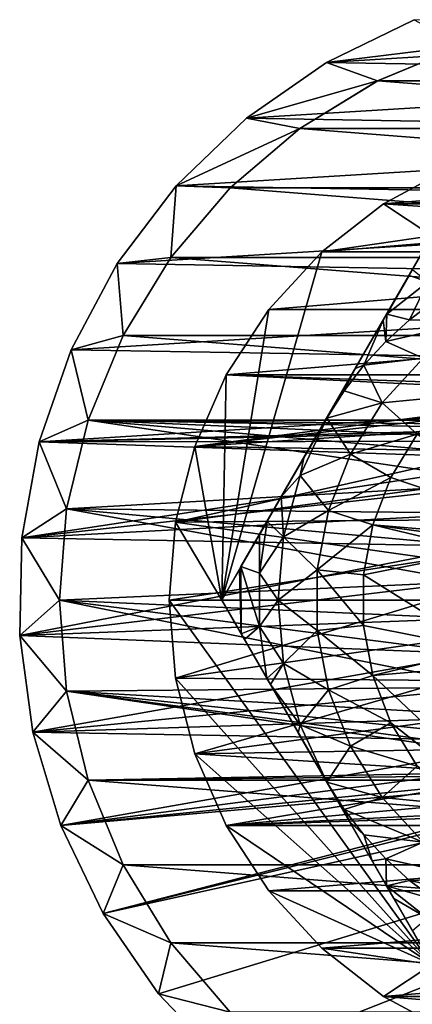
# Model space of a CAD drawing. Header units: inches. Extents: x -9.1 to 9.1, y 0 to 9.5.
# Tile 181 of 238: x 8.358 to 8.526, y 8.699 to 9.121. Entities that reach past the tile are written whole.
import ezdxf

# ---------------------------------------------------------------- set-up
doc = ezdxf.new("R2010")
doc.units = ezdxf.units.IN
doc.header["$LTSCALE"] = 65.185185
doc.header["$MEASUREMENT"] = 0
for name, color, linetype in [('146', 7, 'CONTINUOUS'), ('147', 7, 'CONTINUOUS'), ('148', 7, 'CONTINUOUS'), ('20', 7, 'CONTINUOUS'), ('22', 7, 'CONTINUOUS'), ('253', 7, 'CONTINUOUS'), ('254', 7, 'CONTINUOUS'), ('255', 7, 'CONTINUOUS'), ('256', 7, 'CONTINUOUS'), ('259', 7, 'CONTINUOUS'), ('260', 7, 'CONTINUOUS'), ('27', 7, 'CONTINUOUS'), ('291', 7, 'CONTINUOUS'), ('431', 7, 'CONTINUOUS'), ('435', 7, 'CONTINUOUS'), ('436', 7, 'CONTINUOUS'), ('437', 7, 'CONTINUOUS'), ('438', 7, 'CONTINUOUS')]:
    doc.layers.add(name, color=color, linetype=linetype)

msp = doc.modelspace()

# ---------------------------------------------------------------- linework, layer by layer
at = {"layer": '146', "color": 252, "linetype": 'Continuous', "true_color": 0x969696}
for points in [[(8.54775, 9.10976, 6.282), (8.73849, 9.09475, 6.282), (8.51151, 9.09475, 6.282), (8.54775, 9.10976, 6.282)], [(8.51151, 9.09475, 6.282), (8.77195, 9.07425, 6.282), (8.47805, 9.07425, 6.282), (8.51151, 9.09475, 6.282)], [(8.73849, 9.09475, 6.282), (8.77195, 9.07425, 6.282), (8.51151, 9.09475, 6.282), (8.73849, 9.09475, 6.282)], [(8.47805, 9.07425, 6.282), (8.80178, 9.04878, 6.282), (8.44822, 9.04878, 6.282), (8.47805, 9.07425, 6.282)], [(8.77195, 9.07425, 6.282), (8.80178, 9.04878, 6.282), (8.47805, 9.07425, 6.282), (8.77195, 9.07425, 6.282)], [(8.44822, 9.04878, 6.282), (8.82725, 9.01895, 6.282), (8.42275, 9.01895, 6.282), (8.44822, 9.04878, 6.282)], [(8.80178, 9.04878, 6.282), (8.82725, 9.01895, 6.282), (8.44822, 9.04878, 6.282), (8.80178, 9.04878, 6.282)], [(8.42275, 9.01895, 6.282), (8.84775, 8.98549, 6.282), (8.40225, 8.98549, 6.282), (8.42275, 9.01895, 6.282)], [(8.82725, 9.01895, 6.282), (8.84775, 8.98549, 6.282), (8.42275, 9.01895, 6.282), (8.82725, 9.01895, 6.282)], [(8.40225, 8.98549, 6.282), (8.86276, 8.94925, 6.282), (8.38724, 8.94925, 6.282), (8.40225, 8.98549, 6.282)], [(8.84775, 8.98549, 6.282), (8.86276, 8.94925, 6.282), (8.40225, 8.98549, 6.282), (8.84775, 8.98549, 6.282)], [(8.37808, 8.91111, 6.282), (8.38724, 8.94925, 6.282), (8.56948, 8.92199, 6.282), (8.37808, 8.91111, 6.282)], [(8.38724, 8.94925, 6.282), (8.86276, 8.94925, 6.282), (8.625, 8.9467, 6.282), (8.38724, 8.94925, 6.282)], [(8.56948, 8.92199, 6.282), (8.38724, 8.94925, 6.282), (8.58109, 8.93244, 6.282), (8.56948, 8.92199, 6.282)], [(8.58109, 8.93244, 6.282), (8.38724, 8.94925, 6.282), (8.59462, 8.94024, 6.282), (8.58109, 8.93244, 6.282)], [(8.59462, 8.94024, 6.282), (8.38724, 8.94925, 6.282), (8.60947, 8.94507, 6.282), (8.59462, 8.94024, 6.282)], [(8.60947, 8.94507, 6.282), (8.38724, 8.94925, 6.282), (8.625, 8.9467, 6.282), (8.60947, 8.94507, 6.282)], [(8.56031, 8.90935, 6.282), (8.37808, 8.91111, 6.282), (8.56948, 8.92199, 6.282), (8.56031, 8.90935, 6.282)], [(8.375, 8.872, 6.282), (8.37808, 8.91111, 6.282), (8.55071, 8.87981, 6.282), (8.375, 8.872, 6.282)], [(8.55071, 8.87981, 6.282), (8.37808, 8.91111, 6.282), (8.55395, 8.89508, 6.282), (8.55071, 8.87981, 6.282)], [(8.55395, 8.89508, 6.282), (8.37808, 8.91111, 6.282), (8.56031, 8.90935, 6.282), (8.55395, 8.89508, 6.282)], [(8.55071, 8.86419, 6.282), (8.375, 8.872, 6.282), (8.55071, 8.87981, 6.282), (8.55071, 8.86419, 6.282)], [(8.37808, 8.83289, 6.282), (8.375, 8.872, 6.282), (8.56031, 8.83465, 6.282), (8.37808, 8.83289, 6.282)], [(8.56031, 8.83465, 6.282), (8.375, 8.872, 6.282), (8.55395, 8.84892, 6.282), (8.56031, 8.83465, 6.282)], [(8.55395, 8.84892, 6.282), (8.375, 8.872, 6.282), (8.55071, 8.86419, 6.282), (8.55395, 8.84892, 6.282)], [(8.56948, 8.82201, 6.282), (8.37808, 8.83289, 6.282), (8.56031, 8.83465, 6.282), (8.56948, 8.82201, 6.282)], [(8.38724, 8.79475, 6.282), (8.37808, 8.83289, 6.282), (8.60947, 8.79893, 6.282), (8.38724, 8.79475, 6.282)], [(8.60947, 8.79893, 6.282), (8.37808, 8.83289, 6.282), (8.59462, 8.80376, 6.282), (8.60947, 8.79893, 6.282)], [(8.59462, 8.80376, 6.282), (8.37808, 8.83289, 6.282), (8.58109, 8.81156, 6.282), (8.59462, 8.80376, 6.282)], [(8.58109, 8.81156, 6.282), (8.37808, 8.83289, 6.282), (8.56948, 8.82201, 6.282), (8.58109, 8.81156, 6.282)], [(8.625, 8.7973, 6.282), (8.38724, 8.79475, 6.282), (8.60947, 8.79893, 6.282), (8.625, 8.7973, 6.282)], [(8.86276, 8.79475, 6.282), (8.38724, 8.79475, 6.282), (8.625, 8.7973, 6.282), (8.86276, 8.79475, 6.282)], [(8.40225, 8.75851, 6.282), (8.38724, 8.79475, 6.282), (8.84775, 8.75851, 6.282), (8.40225, 8.75851, 6.282)], [(8.84775, 8.75851, 6.282), (8.38724, 8.79475, 6.282), (8.86276, 8.79475, 6.282), (8.84775, 8.75851, 6.282)], [(8.42275, 8.72505, 6.282), (8.40225, 8.75851, 6.282), (8.82725, 8.72505, 6.282), (8.42275, 8.72505, 6.282)], [(8.82725, 8.72505, 6.282), (8.40225, 8.75851, 6.282), (8.84775, 8.75851, 6.282), (8.82725, 8.72505, 6.282)], [(8.44822, 8.69522, 6.282), (8.42275, 8.72505, 6.282), (8.80178, 8.69522, 6.282), (8.44822, 8.69522, 6.282)], [(8.80178, 8.69522, 6.282), (8.42275, 8.72505, 6.282), (8.82725, 8.72505, 6.282), (8.80178, 8.69522, 6.282)]]:
    msp.add_3dface(points, dxfattribs=at)
at = {"layer": '147', "color": 252, "linetype": 'Continuous', "true_color": 0x969696}
for points in [[(8.37808, 8.83289, 6.407), (8.375, 8.872, 6.407), (8.37808, 8.83289, 6.282), (8.37808, 8.83289, 6.407)], [(8.375, 8.872, 6.407), (8.375, 8.872, 6.282), (8.37808, 8.83289, 6.282), (8.375, 8.872, 6.407)], [(8.38724, 8.79475, 6.407), (8.37808, 8.83289, 6.407), (8.38724, 8.79475, 6.282), (8.38724, 8.79475, 6.407)], [(8.37808, 8.83289, 6.407), (8.37808, 8.83289, 6.282), (8.38724, 8.79475, 6.282), (8.37808, 8.83289, 6.407)], [(8.40225, 8.7585, 6.407), (8.38724, 8.79475, 6.407), (8.40225, 8.75851, 6.282), (8.40225, 8.7585, 6.407)], [(8.38724, 8.79475, 6.407), (8.38724, 8.79475, 6.282), (8.40225, 8.75851, 6.282), (8.38724, 8.79475, 6.407)], [(8.40225, 8.7585, 6.407), (8.40225, 8.75851, 6.282), (8.42275, 8.72505, 6.282), (8.40225, 8.7585, 6.407)], [(8.42275, 8.72505, 6.407), (8.40225, 8.7585, 6.407), (8.42275, 8.72505, 6.282), (8.42275, 8.72505, 6.407)], [(8.44822, 8.69522, 6.407), (8.42275, 8.72505, 6.407), (8.44822, 8.69522, 6.282), (8.44822, 8.69522, 6.407)], [(8.42275, 8.72505, 6.407), (8.42275, 8.72505, 6.282), (8.44822, 8.69522, 6.282), (8.42275, 8.72505, 6.407)]]:
    msp.add_3dface(points, dxfattribs=at)
at = {"layer": '148', "color": 252, "linetype": 'Continuous', "true_color": 0x969696}
for points in [[(8.5115, 9.09475, 6.407), (8.54775, 9.10976, 6.407), (8.51151, 9.09475, 6.282), (8.5115, 9.09475, 6.407)], [(8.54775, 9.10976, 6.407), (8.54775, 9.10976, 6.282), (8.51151, 9.09475, 6.282), (8.54775, 9.10976, 6.407)], [(8.47805, 9.07425, 6.407), (8.5115, 9.09475, 6.407), (8.47805, 9.07425, 6.282), (8.47805, 9.07425, 6.407)], [(8.5115, 9.09475, 6.407), (8.51151, 9.09475, 6.282), (8.47805, 9.07425, 6.282), (8.5115, 9.09475, 6.407)], [(8.44822, 9.04878, 6.407), (8.47805, 9.07425, 6.407), (8.44822, 9.04878, 6.282), (8.44822, 9.04878, 6.407)], [(8.47805, 9.07425, 6.407), (8.47805, 9.07425, 6.282), (8.44822, 9.04878, 6.282), (8.47805, 9.07425, 6.407)], [(8.42275, 9.01895, 6.407), (8.44822, 9.04878, 6.407), (8.42275, 9.01895, 6.282), (8.42275, 9.01895, 6.407)], [(8.44822, 9.04878, 6.407), (8.44822, 9.04878, 6.282), (8.42275, 9.01895, 6.282), (8.44822, 9.04878, 6.407)], [(8.40225, 8.9855, 6.407), (8.42275, 9.01895, 6.407), (8.40225, 8.98549, 6.282), (8.40225, 8.9855, 6.407)], [(8.42275, 9.01895, 6.407), (8.42275, 9.01895, 6.282), (8.40225, 8.98549, 6.282), (8.42275, 9.01895, 6.407)], [(8.38724, 8.94925, 6.407), (8.40225, 8.9855, 6.407), (8.40225, 8.98549, 6.282), (8.38724, 8.94925, 6.407)], [(8.38724, 8.94925, 6.407), (8.40225, 8.98549, 6.282), (8.38724, 8.94925, 6.282), (8.38724, 8.94925, 6.407)], [(8.37808, 8.91111, 6.407), (8.38724, 8.94925, 6.407), (8.38724, 8.94925, 6.282), (8.37808, 8.91111, 6.407)], [(8.37808, 8.91111, 6.407), (8.38724, 8.94925, 6.282), (8.37808, 8.91111, 6.282), (8.37808, 8.91111, 6.407)], [(8.375, 8.872, 6.407), (8.37808, 8.91111, 6.407), (8.375, 8.872, 6.282), (8.375, 8.872, 6.407)], [(8.37808, 8.91111, 6.407), (8.37808, 8.91111, 6.282), (8.375, 8.872, 6.282), (8.37808, 8.91111, 6.407)]]:
    msp.add_3dface(points, dxfattribs=at)
at = {"layer": '20', "color": 253, "linetype": 'Continuous', "true_color": 0xaab4c3}
for points in [[(8.52716, 9.12097, 6.5), (8.48953, 9.10266, 6.5), (8.73129, 9.11748, 6.5), (8.52716, 9.12097, 6.5)], [(8.73129, 9.11748, 6.5), (8.48953, 9.10266, 6.5), (8.76828, 9.09789, 6.5), (8.73129, 9.11748, 6.5)], [(8.48953, 9.10266, 6.5), (8.45521, 9.0787, 6.5), (8.76828, 9.09789, 6.5), (8.48953, 9.10266, 6.5)], [(8.76828, 9.09789, 6.5), (8.45521, 9.0787, 6.5), (8.80176, 9.07278, 6.5), (8.76828, 9.09789, 6.5)], [(8.45521, 9.0787, 6.5), (8.42505, 9.04969, 6.5), (8.80176, 9.07278, 6.5), (8.45521, 9.0787, 6.5)], [(8.80176, 9.07278, 6.5), (8.42505, 9.04969, 6.5), (8.83091, 9.04276, 6.5), (8.80176, 9.07278, 6.5)], [(8.42505, 9.04969, 6.5), (8.39978, 9.01633, 6.5), (8.83091, 9.04276, 6.5), (8.42505, 9.04969, 6.5)], [(8.83091, 9.04276, 6.5), (8.39978, 9.01633, 6.5), (8.85502, 9.00855, 6.5), (8.83091, 9.04276, 6.5)], [(8.39978, 9.01633, 6.5), (8.38002, 8.97943, 6.5), (8.85502, 9.00855, 6.5), (8.39978, 9.01633, 6.5)], [(8.85502, 9.00855, 6.5), (8.38002, 8.97943, 6.5), (8.87351, 8.971, 6.5), (8.85502, 9.00855, 6.5)], [(8.38002, 8.97943, 6.5), (8.36626, 8.93991, 6.5), (8.87351, 8.971, 6.5), (8.38002, 8.97943, 6.5)], [(8.87351, 8.971, 6.5), (8.36626, 8.93991, 6.5), (8.625, 8.9467, 6.5), (8.87351, 8.971, 6.5)], [(8.625, 8.9467, 6.5), (8.36626, 8.93991, 6.5), (8.60947, 8.94507, 6.5), (8.625, 8.9467, 6.5)], [(8.60947, 8.94507, 6.5), (8.36626, 8.93991, 6.5), (8.59462, 8.94024, 6.5), (8.60947, 8.94507, 6.5)], [(8.36626, 8.93991, 6.5), (8.35884, 8.89872, 6.5), (8.58109, 8.93244, 6.5), (8.36626, 8.93991, 6.5)], [(8.59462, 8.94024, 6.5), (8.36626, 8.93991, 6.5), (8.58109, 8.93244, 6.5), (8.59462, 8.94024, 6.5)], [(8.58109, 8.93244, 6.5), (8.35884, 8.89872, 6.5), (8.56948, 8.92199, 6.5), (8.58109, 8.93244, 6.5)], [(8.56948, 8.92199, 6.5), (8.35884, 8.89872, 6.5), (8.56031, 8.90935, 6.5), (8.56948, 8.92199, 6.5)], [(8.56031, 8.90935, 6.5), (8.35884, 8.89872, 6.5), (8.55395, 8.89508, 6.5), (8.56031, 8.90935, 6.5)], [(8.35884, 8.89872, 6.5), (8.35793, 8.85688, 6.5), (8.55395, 8.89508, 6.5), (8.35884, 8.89872, 6.5)], [(8.55395, 8.89508, 6.5), (8.35793, 8.85688, 6.5), (8.55071, 8.87981, 6.5), (8.55395, 8.89508, 6.5)], [(8.55071, 8.87981, 6.5), (8.35793, 8.85688, 6.5), (8.55071, 8.86419, 6.5), (8.55071, 8.87981, 6.5)], [(8.55071, 8.86419, 6.5), (8.35793, 8.85688, 6.5), (8.55395, 8.84892, 6.5), (8.55071, 8.86419, 6.5)], [(8.35793, 8.85688, 6.5), (8.36355, 8.81541, 6.5), (8.55395, 8.84892, 6.5), (8.35793, 8.85688, 6.5)], [(8.55395, 8.84892, 6.5), (8.36355, 8.81541, 6.5), (8.56031, 8.83465, 6.5), (8.55395, 8.84892, 6.5)], [(8.39371, 8.73761, 6.5), (8.4175, 8.70317, 6.5), (8.8914, 8.84776, 6.5), (8.39371, 8.73761, 6.5)], [(8.39371, 8.73761, 6.5), (8.8914, 8.84776, 6.5), (8.64053, 8.79893, 6.5), (8.39371, 8.73761, 6.5)], [(8.4175, 8.70317, 6.5), (8.44638, 8.67288, 6.5), (8.8914, 8.84776, 6.5), (8.4175, 8.70317, 6.5)], [(8.44638, 8.67288, 6.5), (8.49099, 8.62741, 6.5), (8.8914, 8.84776, 6.5), (8.44638, 8.67288, 6.5)], [(8.49099, 8.62741, 6.5), (8.52945, 8.57664, 6.5), (8.8914, 8.84776, 6.5), (8.49099, 8.62741, 6.5)], [(8.56031, 8.83465, 6.5), (8.36355, 8.81541, 6.5), (8.56948, 8.82201, 6.5), (8.56031, 8.83465, 6.5)], [(8.56948, 8.82201, 6.5), (8.36355, 8.81541, 6.5), (8.58109, 8.81156, 6.5), (8.56948, 8.82201, 6.5)], [(8.36355, 8.81541, 6.5), (8.37558, 8.77532, 6.5), (8.58109, 8.81156, 6.5), (8.36355, 8.81541, 6.5)], [(8.58109, 8.81156, 6.5), (8.37558, 8.77532, 6.5), (8.59462, 8.80376, 6.5), (8.58109, 8.81156, 6.5)], [(8.59462, 8.80376, 6.5), (8.37558, 8.77532, 6.5), (8.60947, 8.79893, 6.5), (8.59462, 8.80376, 6.5)], [(8.37558, 8.77532, 6.5), (8.625, 8.7973, 6.5), (8.60947, 8.79893, 6.5), (8.37558, 8.77532, 6.5)], [(8.37558, 8.77532, 6.5), (8.39371, 8.73761, 6.5), (8.625, 8.7973, 6.5), (8.37558, 8.77532, 6.5)], [(8.625, 8.7973, 6.5), (8.39371, 8.73761, 6.5), (8.64053, 8.79893, 6.5), (8.625, 8.7973, 6.5)]]:
    msp.add_3dface(points, dxfattribs=at)
at = {"layer": '22', "color": 253, "linetype": 'Continuous', "true_color": 0xaab4c3}
for points in [[(8.48953, 9.10266, 6.407), (8.52716, 9.12097, 6.407), (8.54775, 9.10976, 6.407), (8.48953, 9.10266, 6.407)], [(8.5115, 9.09475, 6.407), (8.48953, 9.10266, 6.407), (8.54775, 9.10976, 6.407), (8.5115, 9.09475, 6.407)], [(8.45521, 9.0787, 6.407), (8.48953, 9.10266, 6.407), (8.5115, 9.09475, 6.407), (8.45521, 9.0787, 6.407)], [(8.47805, 9.07425, 6.407), (8.45521, 9.0787, 6.407), (8.5115, 9.09475, 6.407), (8.47805, 9.07425, 6.407)], [(8.42505, 9.04969, 6.407), (8.45521, 9.0787, 6.407), (8.47805, 9.07425, 6.407), (8.42505, 9.04969, 6.407)], [(8.44822, 9.04878, 6.407), (8.42505, 9.04969, 6.407), (8.47805, 9.07425, 6.407), (8.44822, 9.04878, 6.407)], [(8.39978, 9.01633, 6.407), (8.42505, 9.04969, 6.407), (8.42275, 9.01895, 6.407), (8.39978, 9.01633, 6.407)], [(8.42275, 9.01895, 6.407), (8.42505, 9.04969, 6.407), (8.44822, 9.04878, 6.407), (8.42275, 9.01895, 6.407)], [(8.40225, 8.9855, 6.407), (8.39978, 9.01633, 6.407), (8.42275, 9.01895, 6.407), (8.40225, 8.9855, 6.407)], [(8.38002, 8.97943, 6.407), (8.39978, 9.01633, 6.407), (8.40225, 8.9855, 6.407), (8.38002, 8.97943, 6.407)], [(8.38724, 8.94925, 6.407), (8.38002, 8.97943, 6.407), (8.40225, 8.9855, 6.407), (8.38724, 8.94925, 6.407)], [(8.36626, 8.93991, 6.407), (8.38002, 8.97943, 6.407), (8.38724, 8.94925, 6.407), (8.36626, 8.93991, 6.407)], [(8.37808, 8.91111, 6.407), (8.36626, 8.93991, 6.407), (8.38724, 8.94925, 6.407), (8.37808, 8.91111, 6.407)], [(8.35884, 8.89872, 6.407), (8.36626, 8.93991, 6.407), (8.37808, 8.91111, 6.407), (8.35884, 8.89872, 6.407)], [(8.375, 8.872, 6.407), (8.35884, 8.89872, 6.407), (8.37808, 8.91111, 6.407), (8.375, 8.872, 6.407)], [(8.35793, 8.85688, 6.407), (8.35884, 8.89872, 6.407), (8.375, 8.872, 6.407), (8.35793, 8.85688, 6.407)], [(8.37808, 8.83289, 6.407), (8.35793, 8.85688, 6.407), (8.375, 8.872, 6.407), (8.37808, 8.83289, 6.407)], [(8.36355, 8.81541, 6.407), (8.35793, 8.85688, 6.407), (8.37808, 8.83289, 6.407), (8.36355, 8.81541, 6.407)], [(8.38724, 8.79475, 6.407), (8.36355, 8.81541, 6.407), (8.37808, 8.83289, 6.407), (8.38724, 8.79475, 6.407)], [(8.37558, 8.77532, 6.407), (8.36355, 8.81541, 6.407), (8.38724, 8.79475, 6.407), (8.37558, 8.77532, 6.407)], [(8.40225, 8.7585, 6.407), (8.37558, 8.77532, 6.407), (8.38724, 8.79475, 6.407), (8.40225, 8.7585, 6.407)], [(8.39371, 8.73761, 6.407), (8.37558, 8.77532, 6.407), (8.40225, 8.7585, 6.407), (8.39371, 8.73761, 6.407)], [(8.42275, 8.72505, 6.407), (8.39371, 8.73761, 6.407), (8.40225, 8.7585, 6.407), (8.42275, 8.72505, 6.407)], [(8.4175, 8.70317, 6.407), (8.39371, 8.73761, 6.407), (8.42275, 8.72505, 6.407), (8.4175, 8.70317, 6.407)], [(8.44822, 8.69522, 6.407), (8.4175, 8.70317, 6.407), (8.42275, 8.72505, 6.407), (8.44822, 8.69522, 6.407)], [(8.44638, 8.67288, 6.407), (8.4175, 8.70317, 6.407), (8.44822, 8.69522, 6.407), (8.44638, 8.67288, 6.407)]]:
    msp.add_3dface(points, dxfattribs=at)
at = {"layer": '253', "color": 252, "linetype": 'Continuous', "true_color": 0x969696}
for points in [[(8.54346, 9.0579, 6.194), (8.51397, 9.04194, 6.194), (8.70654, 9.0579, 6.194), (8.54346, 9.0579, 6.194)], [(8.70654, 9.0579, 6.194), (8.51397, 9.04194, 6.194), (8.73603, 9.04194, 6.194), (8.70654, 9.0579, 6.194)], [(8.51397, 9.04194, 6.194), (8.48751, 9.02135, 6.194), (8.73603, 9.04194, 6.194), (8.51397, 9.04194, 6.194)], [(8.73603, 9.04194, 6.194), (8.48751, 9.02135, 6.194), (8.76249, 9.02135, 6.194), (8.73603, 9.04194, 6.194)], [(8.48751, 9.02135, 6.194), (8.4648, 8.99668, 6.194), (8.76249, 9.02135, 6.194), (8.48751, 9.02135, 6.194)], [(8.76249, 9.02135, 6.194), (8.4648, 8.99668, 6.194), (8.7852, 8.99668, 6.194), (8.76249, 9.02135, 6.194)], [(8.4648, 8.99668, 6.194), (8.44647, 8.96861, 6.194), (8.7852, 8.99668, 6.194), (8.4648, 8.99668, 6.194)], [(8.7852, 8.99668, 6.194), (8.44647, 8.96861, 6.194), (8.80353, 8.96861, 6.194), (8.7852, 8.99668, 6.194)], [(8.433, 8.93791, 6.194), (8.60737, 8.96059, 6.194), (8.44647, 8.96861, 6.194), (8.433, 8.93791, 6.194)], [(8.60737, 8.96059, 6.194), (8.625, 8.96233, 6.194), (8.44647, 8.96861, 6.194), (8.60737, 8.96059, 6.194)], [(8.44647, 8.96861, 6.194), (8.625, 8.96233, 6.194), (8.80353, 8.96861, 6.194), (8.44647, 8.96861, 6.194)], [(8.59041, 8.95544, 6.194), (8.60737, 8.96059, 6.194), (8.433, 8.93791, 6.194), (8.59041, 8.95544, 6.194)], [(8.57479, 8.94709, 6.194), (8.59041, 8.95544, 6.194), (8.433, 8.93791, 6.194), (8.57479, 8.94709, 6.194)], [(8.5611, 8.93584, 6.194), (8.57479, 8.94709, 6.194), (8.433, 8.93791, 6.194), (8.5611, 8.93584, 6.194)], [(8.42477, 8.90541, 6.194), (8.5611, 8.93584, 6.194), (8.433, 8.93791, 6.194), (8.42477, 8.90541, 6.194)], [(8.54986, 8.92213, 6.194), (8.5611, 8.93584, 6.194), (8.42477, 8.90541, 6.194), (8.54986, 8.92213, 6.194)], [(8.54152, 8.90651, 6.194), (8.54986, 8.92213, 6.194), (8.42477, 8.90541, 6.194), (8.54152, 8.90651, 6.194)], [(8.422, 8.872, 6.194), (8.53639, 8.88954, 6.194), (8.42477, 8.90541, 6.194), (8.422, 8.872, 6.194)], [(8.53639, 8.88954, 6.194), (8.54152, 8.90651, 6.194), (8.42477, 8.90541, 6.194), (8.53639, 8.88954, 6.194)], [(8.53467, 8.872, 6.194), (8.53639, 8.88954, 6.194), (8.422, 8.872, 6.194), (8.53467, 8.872, 6.194)], [(8.53467, 8.872, 6.194), (8.422, 8.872, 6.194), (8.42477, 8.83859, 6.194), (8.53467, 8.872, 6.194)], [(8.53639, 8.85446, 6.194), (8.53467, 8.872, 6.194), (8.42477, 8.83859, 6.194), (8.53639, 8.85446, 6.194)], [(8.54152, 8.83749, 6.194), (8.53639, 8.85446, 6.194), (8.42477, 8.83859, 6.194), (8.54152, 8.83749, 6.194)], [(8.433, 8.80609, 6.194), (8.54152, 8.83749, 6.194), (8.42477, 8.83859, 6.194), (8.433, 8.80609, 6.194)], [(8.54986, 8.82187, 6.194), (8.54152, 8.83749, 6.194), (8.433, 8.80609, 6.194), (8.54986, 8.82187, 6.194)], [(8.5611, 8.80816, 6.194), (8.54986, 8.82187, 6.194), (8.433, 8.80609, 6.194), (8.5611, 8.80816, 6.194)], [(8.57479, 8.79691, 6.194), (8.5611, 8.80816, 6.194), (8.433, 8.80609, 6.194), (8.57479, 8.79691, 6.194)], [(8.44647, 8.77539, 6.194), (8.57479, 8.79691, 6.194), (8.433, 8.80609, 6.194), (8.44647, 8.77539, 6.194)], [(8.59041, 8.78856, 6.194), (8.57479, 8.79691, 6.194), (8.44647, 8.77539, 6.194), (8.59041, 8.78856, 6.194)], [(8.60737, 8.78341, 6.194), (8.59041, 8.78856, 6.194), (8.44647, 8.77539, 6.194), (8.60737, 8.78341, 6.194)], [(8.625, 8.78167, 6.194), (8.60737, 8.78341, 6.194), (8.44647, 8.77539, 6.194), (8.625, 8.78167, 6.194)], [(8.80353, 8.77539, 6.194), (8.625, 8.78167, 6.194), (8.44647, 8.77539, 6.194), (8.80353, 8.77539, 6.194)], [(8.4648, 8.74732, 6.194), (8.80353, 8.77539, 6.194), (8.44647, 8.77539, 6.194), (8.4648, 8.74732, 6.194)], [(8.7852, 8.74732, 6.194), (8.80353, 8.77539, 6.194), (8.4648, 8.74732, 6.194), (8.7852, 8.74732, 6.194)], [(8.48751, 8.72265, 6.194), (8.7852, 8.74732, 6.194), (8.4648, 8.74732, 6.194), (8.48751, 8.72265, 6.194)], [(8.76249, 8.72265, 6.194), (8.7852, 8.74732, 6.194), (8.48751, 8.72265, 6.194), (8.76249, 8.72265, 6.194)], [(8.51397, 8.70206, 6.194), (8.76249, 8.72265, 6.194), (8.48751, 8.72265, 6.194), (8.51397, 8.70206, 6.194)], [(8.73603, 8.70206, 6.194), (8.76249, 8.72265, 6.194), (8.51397, 8.70206, 6.194), (8.73603, 8.70206, 6.194)], [(8.54346, 8.6861, 6.194), (8.73603, 8.70206, 6.194), (8.51397, 8.70206, 6.194), (8.54346, 8.6861, 6.194)]]:
    msp.add_3dface(points, dxfattribs=at)
at = {"layer": '254', "color": 252, "linetype": 'Continuous', "true_color": 0x969696}
for points in [[(8.54346, 9.0579, 6.169), (8.73603, 9.04194, 6.169), (8.51397, 9.04194, 6.169), (8.54346, 9.0579, 6.169)], [(8.48751, 9.02135, 6.169), (8.51397, 9.04194, 6.169), (8.53479, 9.02825, 6.169), (8.48751, 9.02135, 6.169)], [(8.51397, 9.04194, 6.169), (8.73603, 9.04194, 6.169), (8.71521, 9.02825, 6.169), (8.51397, 9.04194, 6.169)], [(8.53479, 9.02825, 6.169), (8.51397, 9.04194, 6.169), (8.71521, 9.02825, 6.169), (8.53479, 9.02825, 6.169)], [(8.44458, 8.872, 6.169), (8.48751, 9.02135, 6.169), (8.53479, 9.02825, 6.169), (8.44458, 8.872, 6.169)], [(8.4648, 8.99668, 6.169), (8.48751, 9.02135, 6.169), (8.44458, 8.872, 6.169), (8.4648, 8.99668, 6.169)], [(8.44647, 8.96861, 6.169), (8.4648, 8.99668, 6.169), (8.44458, 8.872, 6.169), (8.44647, 8.96861, 6.169)], [(8.433, 8.93791, 6.169), (8.44647, 8.96861, 6.169), (8.44458, 8.872, 6.169), (8.433, 8.93791, 6.169)], [(8.42477, 8.90541, 6.169), (8.433, 8.93791, 6.169), (8.44458, 8.872, 6.169), (8.42477, 8.90541, 6.169)], [(8.422, 8.872, 6.169), (8.42477, 8.90541, 6.169), (8.44458, 8.872, 6.169), (8.422, 8.872, 6.169)], [(8.42477, 8.83859, 6.169), (8.422, 8.872, 6.169), (8.53479, 8.71575, 6.169), (8.42477, 8.83859, 6.169)], [(8.53479, 8.71575, 6.169), (8.422, 8.872, 6.169), (8.44458, 8.872, 6.169), (8.53479, 8.71575, 6.169)], [(8.433, 8.80609, 6.169), (8.42477, 8.83859, 6.169), (8.53479, 8.71575, 6.169), (8.433, 8.80609, 6.169)], [(8.44647, 8.77539, 6.169), (8.433, 8.80609, 6.169), (8.53479, 8.71575, 6.169), (8.44647, 8.77539, 6.169)], [(8.4648, 8.74732, 6.169), (8.44647, 8.77539, 6.169), (8.53479, 8.71575, 6.169), (8.4648, 8.74732, 6.169)], [(8.48751, 8.72265, 6.169), (8.4648, 8.74732, 6.169), (8.53479, 8.71575, 6.169), (8.48751, 8.72265, 6.169)], [(8.51397, 8.70206, 6.169), (8.48751, 8.72265, 6.169), (8.53479, 8.71575, 6.169), (8.51397, 8.70206, 6.169)], [(8.73603, 8.70206, 6.169), (8.51397, 8.70206, 6.169), (8.53479, 8.71575, 6.169), (8.73603, 8.70206, 6.169)], [(8.54346, 8.6861, 6.169), (8.51397, 8.70206, 6.169), (8.70654, 8.6861, 6.169), (8.54346, 8.6861, 6.169)], [(8.70654, 8.6861, 6.169), (8.51397, 8.70206, 6.169), (8.73603, 8.70206, 6.169), (8.70654, 8.6861, 6.169)]]:
    msp.add_3dface(points, dxfattribs=at)
at = {"layer": '255', "color": 252, "linetype": 'Continuous', "true_color": 0x969696}
for points in [[(8.51397, 9.04194, 6.194), (8.54346, 9.0579, 6.194), (8.51397, 9.04194, 6.169), (8.51397, 9.04194, 6.194)], [(8.54346, 9.0579, 6.194), (8.54346, 9.0579, 6.169), (8.51397, 9.04194, 6.169), (8.54346, 9.0579, 6.194)], [(8.48751, 9.02135, 6.194), (8.51397, 9.04194, 6.194), (8.48751, 9.02135, 6.169), (8.48751, 9.02135, 6.194)], [(8.51397, 9.04194, 6.194), (8.51397, 9.04194, 6.169), (8.48751, 9.02135, 6.169), (8.51397, 9.04194, 6.194)], [(8.4648, 8.99668, 6.194), (8.48751, 9.02135, 6.194), (8.4648, 8.99668, 6.169), (8.4648, 8.99668, 6.194)], [(8.48751, 9.02135, 6.194), (8.48751, 9.02135, 6.169), (8.4648, 8.99668, 6.169), (8.48751, 9.02135, 6.194)], [(8.44647, 8.96861, 6.194), (8.4648, 8.99668, 6.194), (8.44647, 8.96861, 6.169), (8.44647, 8.96861, 6.194)], [(8.4648, 8.99668, 6.194), (8.4648, 8.99668, 6.169), (8.44647, 8.96861, 6.169), (8.4648, 8.99668, 6.194)], [(8.433, 8.93791, 6.194), (8.44647, 8.96861, 6.194), (8.433, 8.93791, 6.169), (8.433, 8.93791, 6.194)], [(8.44647, 8.96861, 6.194), (8.44647, 8.96861, 6.169), (8.433, 8.93791, 6.169), (8.44647, 8.96861, 6.194)], [(8.42477, 8.90541, 6.194), (8.433, 8.93791, 6.194), (8.42477, 8.90541, 6.169), (8.42477, 8.90541, 6.194)], [(8.433, 8.93791, 6.194), (8.433, 8.93791, 6.169), (8.42477, 8.90541, 6.169), (8.433, 8.93791, 6.194)], [(8.422, 8.872, 6.194), (8.42477, 8.90541, 6.194), (8.422, 8.872, 6.169), (8.422, 8.872, 6.194)], [(8.422, 8.872, 6.169), (8.42477, 8.90541, 6.194), (8.42477, 8.90541, 6.169), (8.422, 8.872, 6.169)]]:
    msp.add_3dface(points, dxfattribs=at)
at = {"layer": '256', "color": 252, "linetype": 'Continuous', "true_color": 0x969696}
for points in [[(8.42477, 8.83859, 6.194), (8.422, 8.872, 6.194), (8.42477, 8.83859, 6.169), (8.42477, 8.83859, 6.194)], [(8.422, 8.872, 6.194), (8.422, 8.872, 6.169), (8.42477, 8.83859, 6.169), (8.422, 8.872, 6.194)], [(8.433, 8.80609, 6.194), (8.42477, 8.83859, 6.194), (8.433, 8.80609, 6.169), (8.433, 8.80609, 6.194)], [(8.42477, 8.83859, 6.194), (8.42477, 8.83859, 6.169), (8.433, 8.80609, 6.169), (8.42477, 8.83859, 6.194)], [(8.44647, 8.77539, 6.194), (8.433, 8.80609, 6.194), (8.44647, 8.77539, 6.169), (8.44647, 8.77539, 6.194)], [(8.433, 8.80609, 6.194), (8.433, 8.80609, 6.169), (8.44647, 8.77539, 6.169), (8.433, 8.80609, 6.194)], [(8.4648, 8.74732, 6.194), (8.44647, 8.77539, 6.194), (8.4648, 8.74732, 6.169), (8.4648, 8.74732, 6.194)], [(8.44647, 8.77539, 6.194), (8.44647, 8.77539, 6.169), (8.4648, 8.74732, 6.169), (8.44647, 8.77539, 6.194)], [(8.48751, 8.72265, 6.194), (8.4648, 8.74732, 6.194), (8.48751, 8.72265, 6.169), (8.48751, 8.72265, 6.194)], [(8.4648, 8.74732, 6.194), (8.4648, 8.74732, 6.169), (8.48751, 8.72265, 6.169), (8.4648, 8.74732, 6.194)], [(8.51397, 8.70206, 6.194), (8.48751, 8.72265, 6.194), (8.51397, 8.70206, 6.169), (8.51397, 8.70206, 6.194)], [(8.48751, 8.72265, 6.194), (8.48751, 8.72265, 6.169), (8.51397, 8.70206, 6.169), (8.48751, 8.72265, 6.194)], [(8.54346, 8.6861, 6.194), (8.51397, 8.70206, 6.194), (8.54346, 8.6861, 6.169), (8.54346, 8.6861, 6.194)], [(8.51397, 8.70206, 6.194), (8.51397, 8.70206, 6.169), (8.54346, 8.6861, 6.169), (8.51397, 8.70206, 6.194)]]:
    msp.add_3dface(points, dxfattribs=at)
at = {"layer": '259', "color": 252, "linetype": 'Continuous', "true_color": 0x969696}
for points in [[(8.53479, 8.71575, 6.169), (8.44458, 8.872, 6.169), (8.53479, 8.71575, 6.07523), (8.53479, 8.71575, 6.169)], [(8.53479, 8.71575, 6.07523), (8.44458, 8.872, 6.169), (8.5271, 8.72907, 6.07198), (8.53479, 8.71575, 6.07523)], [(8.44458, 8.872, 6.169), (8.44458, 8.872, 6.07523), (8.45291, 8.85757, 6.07178), (8.44458, 8.872, 6.169)], [(8.5271, 8.72907, 6.07198), (8.44458, 8.872, 6.169), (8.5265, 8.73011, 6.07179), (8.5271, 8.72907, 6.07198)], [(8.5265, 8.73011, 6.07179), (8.44458, 8.872, 6.169), (8.51848, 8.74401, 6.07007), (8.5265, 8.73011, 6.07179)], [(8.51848, 8.74401, 6.07007), (8.44458, 8.872, 6.169), (8.51529, 8.74952, 6.06967), (8.51848, 8.74401, 6.07007)], [(8.51529, 8.74952, 6.06967), (8.44458, 8.872, 6.169), (8.50917, 8.76012, 6.06923), (8.51529, 8.74952, 6.06967)], [(8.50917, 8.76012, 6.06923), (8.44458, 8.872, 6.169), (8.4995, 8.77688, 6.06902), (8.50917, 8.76012, 6.06923)], [(8.4995, 8.77688, 6.06902), (8.44458, 8.872, 6.169), (8.48968, 8.79387, 6.069), (8.4995, 8.77688, 6.06902)], [(8.48968, 8.79387, 6.069), (8.44458, 8.872, 6.169), (8.47743, 8.8151, 6.06904), (8.48968, 8.79387, 6.069)], [(8.47743, 8.8151, 6.06904), (8.44458, 8.872, 6.169), (8.46547, 8.83582, 6.06954), (8.47743, 8.8151, 6.06904)], [(8.46547, 8.83582, 6.06954), (8.44458, 8.872, 6.169), (8.46397, 8.83841, 6.06969), (8.46547, 8.83582, 6.06954)], [(8.46397, 8.83841, 6.06969), (8.44458, 8.872, 6.169), (8.45433, 8.85511, 6.07138), (8.46397, 8.83841, 6.06969)], [(8.45433, 8.85511, 6.07138), (8.44458, 8.872, 6.169), (8.45291, 8.85757, 6.07178), (8.45433, 8.85511, 6.07138)]]:
    msp.add_3dface(points, dxfattribs=at)
at = {"layer": '260', "color": 252, "linetype": 'Continuous', "true_color": 0x969696}
for points in [[(8.44458, 8.872, 6.169), (8.53479, 9.02825, 6.169), (8.44458, 8.872, 6.07523), (8.44458, 8.872, 6.169)], [(8.44458, 8.872, 6.07523), (8.53479, 9.02825, 6.169), (8.45223, 8.88525, 6.07199), (8.44458, 8.872, 6.07523)], [(8.45223, 8.88525, 6.07199), (8.53479, 9.02825, 6.169), (8.45287, 8.88637, 6.07179), (8.45223, 8.88525, 6.07199)], [(8.45287, 8.88637, 6.07179), (8.53479, 9.02825, 6.169), (8.46084, 8.90017, 6.07007), (8.45287, 8.88637, 6.07179)], [(8.46084, 8.90017, 6.07007), (8.53479, 9.02825, 6.169), (8.46408, 8.90578, 6.06967), (8.46084, 8.90017, 6.07007)], [(8.46408, 8.90578, 6.06967), (8.53479, 9.02825, 6.169), (8.47015, 8.91629, 6.06923), (8.46408, 8.90578, 6.06967)], [(8.47015, 8.91629, 6.06923), (8.53479, 9.02825, 6.169), (8.47985, 8.93309, 6.06902), (8.47015, 8.91629, 6.06923)], [(8.47985, 8.93309, 6.06902), (8.53479, 9.02825, 6.169), (8.48968, 8.95012, 6.069), (8.47985, 8.93309, 6.06902)], [(8.48968, 8.95012, 6.069), (8.53479, 9.02825, 6.169), (8.49582, 8.96075, 6.069), (8.48968, 8.95012, 6.069)], [(8.49582, 8.96075, 6.069), (8.53479, 9.02825, 6.169), (8.50192, 8.97132, 6.06904), (8.49582, 8.96075, 6.069)], [(8.50192, 8.97132, 6.06904), (8.53479, 9.02825, 6.169), (8.51387, 8.99202, 6.06954), (8.50192, 8.97132, 6.06904)], [(8.51387, 8.99202, 6.06954), (8.53479, 9.02825, 6.169), (8.51539, 8.99465, 6.06968), (8.51387, 8.99202, 6.06954)], [(8.51539, 8.99465, 6.06968), (8.53479, 9.02825, 6.169), (8.52501, 9.01131, 6.07138), (8.51539, 8.99465, 6.06968)], [(8.52501, 9.01131, 6.07138), (8.53479, 9.02825, 6.169), (8.52646, 9.01382, 6.07178), (8.52501, 9.01131, 6.07138)]]:
    msp.add_3dface(points, dxfattribs=at)
at = {"layer": '27', "color": 253, "linetype": 'Continuous', "true_color": 0xaab4c3}
for points in [[(8.48953, 9.10266, 6.5), (8.52716, 9.12097, 6.5), (8.48953, 9.10266, 6.407), (8.48953, 9.10266, 6.5)], [(8.52716, 9.12097, 6.5), (8.52716, 9.12097, 6.407), (8.48953, 9.10266, 6.407), (8.52716, 9.12097, 6.5)], [(8.45521, 9.0787, 6.5), (8.48953, 9.10266, 6.5), (8.45521, 9.0787, 6.407), (8.45521, 9.0787, 6.5)], [(8.48953, 9.10266, 6.5), (8.48953, 9.10266, 6.407), (8.45521, 9.0787, 6.407), (8.48953, 9.10266, 6.5)], [(8.42505, 9.04969, 6.5), (8.45521, 9.0787, 6.5), (8.42505, 9.04969, 6.407), (8.42505, 9.04969, 6.5)], [(8.45521, 9.0787, 6.5), (8.45521, 9.0787, 6.407), (8.42505, 9.04969, 6.407), (8.45521, 9.0787, 6.5)], [(8.39978, 9.01633, 6.5), (8.42505, 9.04969, 6.5), (8.39978, 9.01633, 6.407), (8.39978, 9.01633, 6.5)], [(8.42505, 9.04969, 6.5), (8.42505, 9.04969, 6.407), (8.39978, 9.01633, 6.407), (8.42505, 9.04969, 6.5)], [(8.38002, 8.97943, 6.5), (8.39978, 9.01633, 6.5), (8.38002, 8.97943, 6.407), (8.38002, 8.97943, 6.5)], [(8.39978, 9.01633, 6.5), (8.39978, 9.01633, 6.407), (8.38002, 8.97943, 6.407), (8.39978, 9.01633, 6.5)], [(8.36626, 8.93991, 6.5), (8.38002, 8.97943, 6.5), (8.36626, 8.93991, 6.407), (8.36626, 8.93991, 6.5)], [(8.38002, 8.97943, 6.5), (8.38002, 8.97943, 6.407), (8.36626, 8.93991, 6.407), (8.38002, 8.97943, 6.5)], [(8.35884, 8.89872, 6.5), (8.36626, 8.93991, 6.5), (8.35884, 8.89872, 6.407), (8.35884, 8.89872, 6.5)], [(8.36626, 8.93991, 6.5), (8.36626, 8.93991, 6.407), (8.35884, 8.89872, 6.407), (8.36626, 8.93991, 6.5)], [(8.35793, 8.85688, 6.5), (8.35884, 8.89872, 6.5), (8.35793, 8.85688, 6.407), (8.35793, 8.85688, 6.5)], [(8.35884, 8.89872, 6.5), (8.35884, 8.89872, 6.407), (8.35793, 8.85688, 6.407), (8.35884, 8.89872, 6.5)], [(8.36355, 8.81541, 6.5), (8.35793, 8.85688, 6.5), (8.36355, 8.81541, 6.407), (8.36355, 8.81541, 6.5)], [(8.35793, 8.85688, 6.5), (8.35793, 8.85688, 6.407), (8.36355, 8.81541, 6.407), (8.35793, 8.85688, 6.5)], [(8.37558, 8.77532, 6.5), (8.36355, 8.81541, 6.5), (8.37558, 8.77532, 6.407), (8.37558, 8.77532, 6.5)], [(8.36355, 8.81541, 6.5), (8.36355, 8.81541, 6.407), (8.37558, 8.77532, 6.407), (8.36355, 8.81541, 6.5)], [(8.39371, 8.73761, 6.5), (8.37558, 8.77532, 6.5), (8.39371, 8.73761, 6.407), (8.39371, 8.73761, 6.5)], [(8.37558, 8.77532, 6.5), (8.37558, 8.77532, 6.407), (8.39371, 8.73761, 6.407), (8.37558, 8.77532, 6.5)], [(8.4175, 8.70317, 6.5), (8.39371, 8.73761, 6.5), (8.4175, 8.70317, 6.407), (8.4175, 8.70317, 6.5)], [(8.39371, 8.73761, 6.5), (8.39371, 8.73761, 6.407), (8.4175, 8.70317, 6.407), (8.39371, 8.73761, 6.5)], [(8.44638, 8.67288, 6.5), (8.4175, 8.70317, 6.5), (8.44638, 8.67288, 6.407), (8.44638, 8.67288, 6.5)], [(8.4175, 8.70317, 6.5), (8.4175, 8.70317, 6.407), (8.44638, 8.67288, 6.407), (8.4175, 8.70317, 6.5)]]:
    msp.add_3dface(points, dxfattribs=at)
at = {"layer": '291', "color": 252, "linetype": 'Continuous', "true_color": 0x969696}
for points in [[(8.51349, 8.95664, 6.069), (8.53101, 8.97576, 6.069), (8.54283, 8.95946, 6.089), (8.51349, 8.95664, 6.069)], [(8.5284, 8.94319, 6.089), (8.51349, 8.95664, 6.069), (8.54283, 8.95946, 6.089), (8.5284, 8.94319, 6.089)], [(8.49979, 8.93462, 6.069), (8.51349, 8.95664, 6.069), (8.5284, 8.94319, 6.089), (8.49979, 8.93462, 6.069)], [(8.51714, 8.92459, 6.089), (8.49979, 8.93462, 6.069), (8.5284, 8.94319, 6.089), (8.51714, 8.92459, 6.089)], [(8.49039, 8.91046, 6.069), (8.49979, 8.93462, 6.069), (8.51714, 8.92459, 6.089), (8.49039, 8.91046, 6.069)], [(8.50942, 8.90426, 6.089), (8.49039, 8.91046, 6.069), (8.51714, 8.92459, 6.089), (8.50942, 8.90426, 6.089)], [(8.4856, 8.88497, 6.069), (8.49039, 8.91046, 6.069), (8.50942, 8.90426, 6.089), (8.4856, 8.88497, 6.069)], [(8.50549, 8.88287, 6.089), (8.4856, 8.88497, 6.069), (8.50942, 8.90426, 6.089), (8.50549, 8.88287, 6.089)], [(8.4856, 8.85903, 6.069), (8.4856, 8.88497, 6.069), (8.50549, 8.86113, 6.089), (8.4856, 8.85903, 6.069)], [(8.50549, 8.86113, 6.089), (8.4856, 8.88497, 6.069), (8.50549, 8.88287, 6.089), (8.50549, 8.86113, 6.089)], [(8.50942, 8.83974, 6.089), (8.4856, 8.85903, 6.069), (8.50549, 8.86113, 6.089), (8.50942, 8.83974, 6.089)], [(8.49039, 8.83354, 6.069), (8.4856, 8.85903, 6.069), (8.50942, 8.83974, 6.089), (8.49039, 8.83354, 6.069)], [(8.51714, 8.81941, 6.089), (8.49039, 8.83354, 6.069), (8.50942, 8.83974, 6.089), (8.51714, 8.81941, 6.089)], [(8.49979, 8.80938, 6.069), (8.49039, 8.83354, 6.069), (8.51714, 8.81941, 6.089), (8.49979, 8.80938, 6.069)], [(8.5284, 8.80081, 6.089), (8.49979, 8.80938, 6.069), (8.51714, 8.81941, 6.089), (8.5284, 8.80081, 6.089)], [(8.51349, 8.78736, 6.069), (8.49979, 8.80938, 6.069), (8.5284, 8.80081, 6.089), (8.51349, 8.78736, 6.069)], [(8.54283, 8.78454, 6.089), (8.51349, 8.78736, 6.069), (8.5284, 8.80081, 6.089), (8.54283, 8.78454, 6.089)], [(8.53101, 8.76824, 6.069), (8.51349, 8.78736, 6.069), (8.54283, 8.78454, 6.089), (8.53101, 8.76824, 6.069)]]:
    msp.add_3dface(points, dxfattribs=at)
at = {"layer": '431', "color": 252, "linetype": 'Continuous', "true_color": 0x969696}
for points in [[(8.53627, 9.00061, 6.069), (8.55176, 8.99131, 6.069), (8.52522, 8.99224, 6.069), (8.53627, 9.00061, 6.069)], [(8.52522, 8.99224, 6.069), (8.55176, 8.99131, 6.069), (8.51495, 8.98292, 6.069), (8.52522, 8.99224, 6.069)], [(8.55176, 8.99131, 6.069), (8.53101, 8.97576, 6.069), (8.51495, 8.98292, 6.069), (8.55176, 8.99131, 6.069)], [(8.51495, 8.98292, 6.069), (8.53101, 8.97576, 6.069), (8.50554, 8.97272, 6.069), (8.51495, 8.98292, 6.069)], [(8.53101, 8.97576, 6.069), (8.51349, 8.95664, 6.069), (8.50554, 8.97272, 6.069), (8.53101, 8.97576, 6.069)], [(8.50554, 8.97272, 6.069), (8.51349, 8.95664, 6.069), (8.4971, 8.96175, 6.069), (8.50554, 8.97272, 6.069)], [(8.51349, 8.95664, 6.069), (8.48968, 8.95012, 6.069), (8.4971, 8.96175, 6.069), (8.51349, 8.95664, 6.069)], [(8.48968, 8.95012, 6.069), (8.51349, 8.95664, 6.069), (8.49979, 8.93462, 6.069), (8.48968, 8.95012, 6.069)], [(8.48968, 8.95012, 6.069), (8.49979, 8.93462, 6.069), (8.4782, 8.92551, 6.069), (8.48968, 8.95012, 6.069)], [(8.49979, 8.93462, 6.069), (8.49039, 8.91046, 6.069), (8.4782, 8.92551, 6.069), (8.49979, 8.93462, 6.069)], [(8.4782, 8.92551, 6.069), (8.49039, 8.91046, 6.069), (8.47113, 8.89916, 6.069), (8.4782, 8.92551, 6.069)], [(8.49039, 8.91046, 6.069), (8.4856, 8.88497, 6.069), (8.47113, 8.89916, 6.069), (8.49039, 8.91046, 6.069)], [(8.47113, 8.89916, 6.069), (8.4856, 8.88497, 6.069), (8.46875, 8.872, 6.069), (8.47113, 8.89916, 6.069)], [(8.4856, 8.88497, 6.069), (8.4856, 8.85903, 6.069), (8.46875, 8.872, 6.069), (8.4856, 8.88497, 6.069)], [(8.46875, 8.872, 6.069), (8.4856, 8.85903, 6.069), (8.47113, 8.84484, 6.069), (8.46875, 8.872, 6.069)], [(8.4856, 8.85903, 6.069), (8.49039, 8.83354, 6.069), (8.47113, 8.84484, 6.069), (8.4856, 8.85903, 6.069)], [(8.47113, 8.84484, 6.069), (8.49039, 8.83354, 6.069), (8.4782, 8.81849, 6.069), (8.47113, 8.84484, 6.069)], [(8.49039, 8.83354, 6.069), (8.49979, 8.80938, 6.069), (8.4782, 8.81849, 6.069), (8.49039, 8.83354, 6.069)], [(8.49979, 8.80938, 6.069), (8.48968, 8.79387, 6.069), (8.4782, 8.81849, 6.069), (8.49979, 8.80938, 6.069)], [(8.48968, 8.79387, 6.069), (8.49979, 8.80938, 6.069), (8.51349, 8.78736, 6.069), (8.48968, 8.79387, 6.069)], [(8.48968, 8.79387, 6.069), (8.51349, 8.78736, 6.069), (8.4971, 8.78225, 6.069), (8.48968, 8.79387, 6.069)], [(8.51349, 8.78736, 6.069), (8.53101, 8.76824, 6.069), (8.4971, 8.78225, 6.069), (8.51349, 8.78736, 6.069)], [(8.4971, 8.78225, 6.069), (8.53101, 8.76824, 6.069), (8.50554, 8.77128, 6.069), (8.4971, 8.78225, 6.069)], [(8.50554, 8.77128, 6.069), (8.53101, 8.76824, 6.069), (8.51495, 8.76108, 6.069), (8.50554, 8.77128, 6.069)], [(8.53101, 8.76824, 6.069), (8.55176, 8.75269, 6.069), (8.51495, 8.76108, 6.069), (8.53101, 8.76824, 6.069)], [(8.51495, 8.76108, 6.069), (8.55176, 8.75269, 6.069), (8.52522, 8.75176, 6.069), (8.51495, 8.76108, 6.069)], [(8.55176, 8.75269, 6.069), (8.57502, 8.74122, 6.069), (8.52522, 8.75176, 6.069), (8.55176, 8.75269, 6.069)], [(8.52522, 8.75176, 6.069), (8.57502, 8.74122, 6.069), (8.53627, 8.74339, 6.069), (8.52522, 8.75176, 6.069)]]:
    msp.add_3dface(points, dxfattribs=at)
at = {"layer": '435', "color": 252, "linetype": 'Continuous', "true_color": 0x969696}
for points in [[(8.6, 8.89661, 6.089), (8.51714, 8.92459, 6.089), (8.5284, 8.94319, 6.089), (8.6, 8.89661, 6.089)], [(8.6, 8.89661, 6.089), (8.50942, 8.90426, 6.089), (8.51714, 8.92459, 6.089), (8.6, 8.89661, 6.089)], [(8.55649, 8.89301, 6.089), (8.50549, 8.88287, 6.089), (8.50942, 8.90426, 6.089), (8.55649, 8.89301, 6.089)], [(8.59132, 8.89301, 6.089), (8.55649, 8.89301, 6.089), (8.50942, 8.90426, 6.089), (8.59132, 8.89301, 6.089)], [(8.6, 8.89661, 6.089), (8.59132, 8.89301, 6.089), (8.50942, 8.90426, 6.089), (8.6, 8.89661, 6.089)], [(8.55649, 8.89301, 6.089), (8.55649, 8.85099, 6.089), (8.50549, 8.88287, 6.089), (8.55649, 8.89301, 6.089)], [(8.55649, 8.85099, 6.089), (8.50549, 8.86113, 6.089), (8.50549, 8.88287, 6.089), (8.55649, 8.85099, 6.089)], [(8.55649, 8.85099, 6.089), (8.50942, 8.83974, 6.089), (8.50549, 8.86113, 6.089), (8.55649, 8.85099, 6.089)], [(8.55649, 8.85099, 6.089), (8.6, 8.84739, 6.089), (8.50942, 8.83974, 6.089), (8.55649, 8.85099, 6.089)], [(8.6, 8.84739, 6.089), (8.6, 8.75463, 6.089), (8.50942, 8.83974, 6.089), (8.6, 8.84739, 6.089)], [(8.6, 8.75463, 6.089), (8.51714, 8.81941, 6.089), (8.50942, 8.83974, 6.089), (8.6, 8.75463, 6.089)], [(8.6, 8.75463, 6.089), (8.5284, 8.80081, 6.089), (8.51714, 8.81941, 6.089), (8.6, 8.75463, 6.089)]]:
    msp.add_3dface(points, dxfattribs=at)
at = {"layer": '436', "color": 252, "linetype": 'Continuous', "true_color": 0x969696}
for points in [[(8.52501, 9.01131, 6.07138), (8.52646, 9.01382, 6.07178), (8.53303, 9.00853, 6.06971), (8.52501, 9.01131, 6.07138)], [(8.51539, 8.99465, 6.06968), (8.52501, 9.01131, 6.07138), (8.53303, 9.00853, 6.06971), (8.51539, 8.99465, 6.06968)], [(8.52522, 8.99224, 6.069), (8.51539, 8.99465, 6.06968), (8.53303, 9.00853, 6.06971), (8.52522, 8.99224, 6.069)], [(8.53627, 9.00061, 6.069), (8.52522, 8.99224, 6.069), (8.53303, 9.00853, 6.06971), (8.53627, 9.00061, 6.069)], [(8.50192, 8.97132, 6.06904), (8.51387, 8.99202, 6.06954), (8.50554, 8.97272, 6.069), (8.50192, 8.97132, 6.06904)], [(8.51387, 8.99202, 6.06954), (8.51495, 8.98292, 6.069), (8.50554, 8.97272, 6.069), (8.51387, 8.99202, 6.06954)], [(8.51387, 8.99202, 6.06954), (8.51539, 8.99465, 6.06968), (8.51495, 8.98292, 6.069), (8.51387, 8.99202, 6.06954)], [(8.51539, 8.99465, 6.06968), (8.52522, 8.99224, 6.069), (8.51495, 8.98292, 6.069), (8.51539, 8.99465, 6.06968)], [(8.49582, 8.96075, 6.069), (8.50192, 8.97132, 6.06904), (8.4971, 8.96175, 6.069), (8.49582, 8.96075, 6.069)], [(8.50192, 8.97132, 6.06904), (8.50554, 8.97272, 6.069), (8.4971, 8.96175, 6.069), (8.50192, 8.97132, 6.06904)], [(8.48968, 8.95012, 6.069), (8.49582, 8.96075, 6.069), (8.4971, 8.96175, 6.069), (8.48968, 8.95012, 6.069)]]:
    msp.add_3dface(points, dxfattribs=at)
at = {"layer": '437', "color": 252, "linetype": 'Continuous', "true_color": 0x969696}
for points in [[(8.47985, 8.93309, 6.06902), (8.48968, 8.95012, 6.069), (8.4782, 8.92551, 6.069), (8.47985, 8.93309, 6.06902)], [(8.47015, 8.91629, 6.06923), (8.47985, 8.93309, 6.06902), (8.4782, 8.92551, 6.069), (8.47015, 8.91629, 6.06923)], [(8.47015, 8.91629, 6.06923), (8.4782, 8.92551, 6.069), (8.47113, 8.89916, 6.069), (8.47015, 8.91629, 6.06923)], [(8.46408, 8.90578, 6.06967), (8.47015, 8.91629, 6.06923), (8.47113, 8.89916, 6.069), (8.46408, 8.90578, 6.06967)], [(8.46084, 8.90017, 6.07007), (8.46408, 8.90578, 6.06967), (8.46078, 8.88351, 6.06971), (8.46084, 8.90017, 6.07007)], [(8.46408, 8.90578, 6.06967), (8.47113, 8.89916, 6.069), (8.46078, 8.88351, 6.06971), (8.46408, 8.90578, 6.06967)], [(8.45287, 8.88637, 6.07179), (8.46084, 8.90017, 6.07007), (8.46078, 8.88351, 6.06971), (8.45287, 8.88637, 6.07179)], [(8.47113, 8.89916, 6.069), (8.46875, 8.872, 6.069), (8.46078, 8.88351, 6.06971), (8.47113, 8.89916, 6.069)], [(8.45291, 8.85757, 6.07178), (8.45223, 8.88525, 6.07199), (8.45287, 8.88637, 6.07179), (8.45291, 8.85757, 6.07178)], [(8.45291, 8.85757, 6.07178), (8.45287, 8.88637, 6.07179), (8.46077, 8.86073, 6.06971), (8.45291, 8.85757, 6.07178)], [(8.45287, 8.88637, 6.07179), (8.46078, 8.88351, 6.06971), (8.46077, 8.86073, 6.06971), (8.45287, 8.88637, 6.07179)], [(8.45291, 8.85757, 6.07178), (8.44458, 8.872, 6.07523), (8.45223, 8.88525, 6.07199), (8.45291, 8.85757, 6.07178)], [(8.46078, 8.88351, 6.06971), (8.46875, 8.872, 6.069), (8.46077, 8.86073, 6.06971), (8.46078, 8.88351, 6.06971)], [(8.46875, 8.872, 6.069), (8.47113, 8.84484, 6.069), (8.46077, 8.86073, 6.06971), (8.46875, 8.872, 6.069)], [(8.45433, 8.85511, 6.07138), (8.45291, 8.85757, 6.07178), (8.46077, 8.86073, 6.06971), (8.45433, 8.85511, 6.07138)], [(8.46397, 8.83841, 6.06969), (8.45433, 8.85511, 6.07138), (8.46077, 8.86073, 6.06971), (8.46397, 8.83841, 6.06969)], [(8.47113, 8.84484, 6.069), (8.46397, 8.83841, 6.06969), (8.46077, 8.86073, 6.06971), (8.47113, 8.84484, 6.069)], [(8.46547, 8.83582, 6.06954), (8.46397, 8.83841, 6.06969), (8.47113, 8.84484, 6.069), (8.46547, 8.83582, 6.06954)], [(8.46547, 8.83582, 6.06954), (8.47113, 8.84484, 6.069), (8.4782, 8.81849, 6.069), (8.46547, 8.83582, 6.06954)], [(8.47743, 8.8151, 6.06904), (8.46547, 8.83582, 6.06954), (8.4782, 8.81849, 6.069), (8.47743, 8.8151, 6.06904)], [(8.48968, 8.79387, 6.069), (8.47743, 8.8151, 6.06904), (8.4782, 8.81849, 6.069), (8.48968, 8.79387, 6.069)]]:
    msp.add_3dface(points, dxfattribs=at)
at = {"layer": '438', "color": 252, "linetype": 'Continuous', "true_color": 0x969696}
for points in [[(8.4995, 8.77688, 6.06902), (8.48968, 8.79387, 6.069), (8.4971, 8.78225, 6.069), (8.4995, 8.77688, 6.06902)], [(8.4995, 8.77688, 6.06902), (8.4971, 8.78225, 6.069), (8.50554, 8.77128, 6.069), (8.4995, 8.77688, 6.06902)], [(8.50917, 8.76012, 6.06923), (8.4995, 8.77688, 6.06902), (8.50554, 8.77128, 6.069), (8.50917, 8.76012, 6.06923)], [(8.50917, 8.76012, 6.06923), (8.50554, 8.77128, 6.069), (8.51495, 8.76108, 6.069), (8.50917, 8.76012, 6.06923)], [(8.51529, 8.74952, 6.06967), (8.50917, 8.76012, 6.06923), (8.51495, 8.76108, 6.069), (8.51529, 8.74952, 6.06967)], [(8.51529, 8.74952, 6.06967), (8.51495, 8.76108, 6.069), (8.52522, 8.75176, 6.069), (8.51529, 8.74952, 6.06967)], [(8.51529, 8.74952, 6.06967), (8.52522, 8.75176, 6.069), (8.53627, 8.74339, 6.069), (8.51529, 8.74952, 6.06967)], [(8.51848, 8.74401, 6.07007), (8.51529, 8.74952, 6.06967), (8.53291, 8.73555, 6.06971), (8.51848, 8.74401, 6.07007)], [(8.51529, 8.74952, 6.06967), (8.53627, 8.74339, 6.069), (8.53291, 8.73555, 6.06971), (8.51529, 8.74952, 6.06967)], [(8.5265, 8.73011, 6.07179), (8.51848, 8.74401, 6.07007), (8.53291, 8.73555, 6.06971), (8.5265, 8.73011, 6.07179)]]:
    msp.add_3dface(points, dxfattribs=at)

doc.saveas('drawing.dxf')
